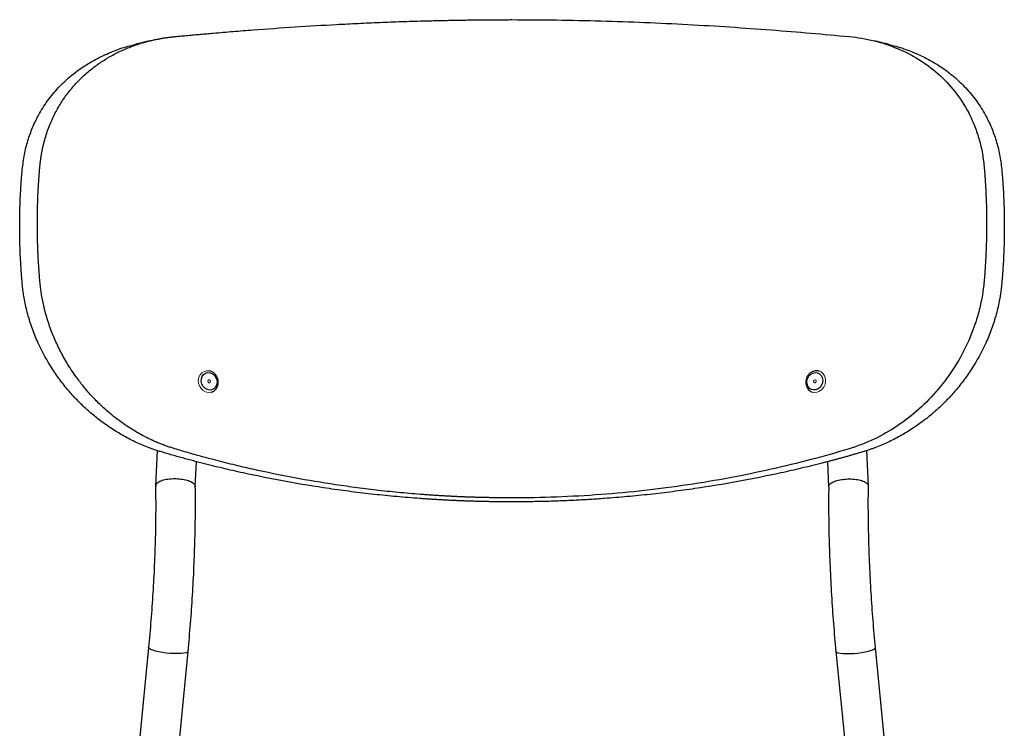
# Model space of a CAD drawing. Header units: millimetres. Extents: x 74 to 205, y 91 to 188.
# Tile 3 of 7: x 124 to 146, y 115 to 131. Entities that reach past the tile are written whole.
import ezdxf

# ---------------------------------------------------------------- set-up
doc = ezdxf.new("R2010")
doc.units = ezdxf.units.MM

msp = doc.modelspace()

# ---------------------------------------------------------------- linework, layer by layer
at = {"color": 7, "linetype": 'Continuous', "lineweight": 25}
for p, q in [((126.711, 121.461), (126.676, 120.653)), ((142.826, 120.653), (142.792, 121.461)), ((127.576, 120.635), (127.601, 121.206)), ((141.902, 121.206), (141.926, 120.635)), ((126.516, 116.991), (126.288, 114.656)), ((127.199, 114.723), (127.412, 116.904)), ((142.091, 116.904), (142.304, 114.723)), ((143.215, 114.657), (142.986, 116.991))]:
    msp.add_line(p, q, dxfattribs=at)
at = {"color": 144, "linetype": 'Continuous', "lineweight": 18, "flags": 128}
for points in [[(127.989, 122.804), (127.985, 122.801), (127.93, 122.779), (127.87, 122.774), (127.809, 122.788), (127.753, 122.819), (127.705, 122.865), (127.67, 122.922), (127.649, 122.987), (127.644, 123.054), (127.656, 123.119), (127.683, 123.177), (127.724, 123.222), (127.776, 123.253), (127.835, 123.267), (127.895, 123.263), (127.895, 123.263)], [(141.716, 123.257), (141.753, 123.24), (141.8, 123.201), (141.835, 123.149), (141.855, 123.087), (141.858, 123.021), (141.845, 122.954), (141.817, 122.892), (141.775, 122.84), (141.722, 122.801), (141.664, 122.779)], [(127.886, 122.995), (127.898, 122.995), (127.908, 123), (127.916, 123.009), (127.92, 123.022), (127.919, 123.035), (127.914, 123.047), (127.905, 123.057), (127.893, 123.062), (127.881, 123.062), (127.871, 123.057), (127.863, 123.048), (127.859, 123.035), (127.86, 123.022), (127.865, 123.01), (127.874, 123), (127.886, 122.995)], [(141.609, 123.062), (141.598, 123.057), (141.589, 123.047), (141.583, 123.035), (141.582, 123.022), (141.586, 123.009), (141.594, 123), (141.605, 122.995), (141.617, 122.995), (141.628, 123), (141.637, 123.01), (141.643, 123.022), (141.644, 123.035), (141.64, 123.048), (141.632, 123.057), (141.621, 123.062), (141.609, 123.062)], [(141.664, 122.779), (141.603, 122.774), (141.562, 122.782)]]:
    msp.add_lwpolyline(points, dxfattribs=at)
at = {"color": 7, "linetype": 'Continuous', "lineweight": 25, "flags": 128}
for points in [[(127.912, 123.222), (127.963, 123.201), (128.008, 123.166), (128.042, 123.118), (128.063, 123.062), (128.068, 123.003), (128.058, 122.946), (128.032, 122.897), (127.994, 122.859), (127.946, 122.837), (127.894, 122.831), (127.841, 122.843), (127.792, 122.872), (127.752, 122.914), (127.725, 122.967), (127.711, 123.025), (127.714, 123.083), (127.733, 123.137), (127.765, 123.181), (127.808, 123.211), (127.859, 123.225), (127.912, 123.222)], [(141.636, 122.835), (141.582, 122.832), (141.532, 122.846), (141.488, 122.876), (141.456, 122.92), (141.438, 122.974), (141.435, 123.032), (141.448, 123.09), (141.476, 123.143), (141.516, 123.185), (141.564, 123.214), (141.617, 123.226), (141.67, 123.22), (141.717, 123.198), (141.755, 123.16), (141.781, 123.111), (141.792, 123.054), (141.787, 122.995), (141.766, 122.939), (141.732, 122.891), (141.687, 122.855), (141.636, 122.835)]]:
    msp.add_lwpolyline(points, dxfattribs=at)
at = {"color": 8, "linetype": 'Continuous', "lineweight": 25, "flags": 128}
for points in [[(127.412, 116.904), (127.411, 116.901), (127.398, 116.885), (127.366, 116.872), (127.318, 116.862), (127.256, 116.855), (127.181, 116.852), (127.098, 116.853), (127.009, 116.858), (126.919, 116.866), (126.83, 116.878), (126.747, 116.893), (126.672, 116.91), (126.61, 116.928), (126.562, 116.948), (126.53, 116.967), (126.517, 116.985), (126.516, 116.991)], [(142.091, 116.904), (142.091, 116.901), (142.105, 116.885), (142.136, 116.872), (142.184, 116.862), (142.247, 116.855), (142.321, 116.852), (142.404, 116.853), (142.493, 116.858), (142.584, 116.866), (142.673, 116.878), (142.756, 116.893), (142.83, 116.91), (142.893, 116.928), (142.941, 116.948), (142.972, 116.967), (142.986, 116.985), (142.986, 116.991)]]:
    msp.add_lwpolyline(points, dxfattribs=at)
at = {"color": 7, "linetype": 'Continuous', "lineweight": 25}
for points, knots in [([(127.114, 130.845), (127.139, 130.848), (127.187, 130.852), (127.261, 130.859), (127.334, 130.866), (127.407, 130.873), (127.479, 130.879), (127.552, 130.886), (127.624, 130.892), (127.696, 130.899), (127.768, 130.905), (127.84, 130.911), (127.912, 130.918), (128.109, 130.935), (128.431, 130.962), (129.043, 131.01), (129.819, 131.065), (130.62, 131.113), (131.263, 131.146), (131.671, 131.164), (131.998, 131.177), (132.245, 131.186), (132.492, 131.194), (132.708, 131.2), (132.893, 131.205), (133.048, 131.209), (133.203, 131.212), (133.358, 131.215), (133.513, 131.218), (133.668, 131.221), (133.823, 131.223), (133.978, 131.225), (134.132, 131.226), (134.287, 131.227), (134.442, 131.228), (134.597, 131.229), (134.7, 131.229), (134.751, 131.229)], [0, 0, 0, 0, 0.010802, 0.021539, 0.032221, 0.042843, 0.053394, 0.06389, 0.074322, 0.084684, 0.094987, 0.105233, 0.11541, 0.125521, 0.188969, 0.250619, 0.378451, 0.50147, 0.564242, 0.626103, 0.657307, 0.688401, 0.71939, 0.750289, 0.769611, 0.788906, 0.808183, 0.827443, 0.846687, 0.865913, 0.885119, 0.904306, 0.923476, 0.942639, 0.961774, 0.980896, 1, 1, 1, 1]), ([(124.054, 127.897), (124.055, 127.909), (124.058, 127.932), (124.061, 127.967), (124.065, 128.002), (124.07, 128.037), (124.074, 128.071), (124.079, 128.106), (124.085, 128.14), (124.09, 128.174), (124.096, 128.208), (124.103, 128.243), (124.109, 128.277), (124.116, 128.31), (124.124, 128.344), (124.132, 128.378), (124.14, 128.412), (124.148, 128.445), (124.157, 128.479), (124.166, 128.512), (124.187, 128.585), (124.222, 128.696), (124.277, 128.841), (124.337, 128.981), (124.424, 129.158), (124.547, 129.37), (124.689, 129.569), (124.818, 129.724), (124.943, 129.859), (125.103, 130.012), (125.304, 130.175), (125.529, 130.328), (125.767, 130.463), (126.016, 130.578), (126.275, 130.675), (126.485, 130.735), (126.638, 130.771), (126.725, 130.789), (126.806, 130.804), (126.883, 130.817), (126.959, 130.828), (127.037, 130.838), (127.088, 130.843), (127.114, 130.845)], [0, 0, 0, 0, 0.006509, 0.013024, 0.019548, 0.026081, 0.032624, 0.039179, 0.045747, 0.052328, 0.058925, 0.065539, 0.072169, 0.078819, 0.085489, 0.09218, 0.098893, 0.10563, 0.112392, 0.119179, 0.125993, 0.157155, 0.18895, 0.219924, 0.251504, 0.313244, 0.377119, 0.412753, 0.448168, 0.501397, 0.563497, 0.625952, 0.68838, 0.751088, 0.813095, 0.875109, 0.895834, 0.916557, 0.933347, 0.950082, 0.966756, 0.983394, 1, 1, 1, 1]), ([(126.556, 130.752), (126.498, 130.738), (126.383, 130.71), (126.268, 130.682), (126.21, 130.667)], [0, 0, 0, 0, 0.499967, 1, 1, 1, 1]), ([(142.388, 130.845), (142.583, 130.827), (142.961, 130.763), (143.491, 130.588), (143.978, 130.339), (144.416, 130.014), (144.798, 129.613), (145.06, 129.21), (145.229, 128.844), (145.331, 128.548), (145.407, 128.232), (145.438, 128.011), (145.448, 127.897)], [0.8636, 0.8636, 0.8636, 0.8636, 0.8752125, 0.886825, 0.8984375, 0.91005, 0.9216625, 0.933275, 0.93908125, 0.9448875, 0.95069375, 0.9565, 0.9565, 0.9565, 0.9565]), ([(143.293, 130.667), (143.235, 130.681), (143.12, 130.71), (143.004, 130.738), (142.947, 130.752)], [0, 0, 0, 0, 0.5000339, 1, 1, 1, 1]), ([(123.656, 127.836), (123.67, 127.948), (123.697, 128.173), (123.778, 128.489), (123.885, 128.785), (124.031, 129.089), (124.223, 129.393), (124.465, 129.686), (124.736, 129.943), (125.033, 130.165), (125.353, 130.355), (125.695, 130.509), (125.982, 130.613), (126.16, 130.652), (126.212, 130.663)], [0, 0, 0, 0, 0.071505, 0.143131, 0.214851, 0.28668, 0.382552, 0.47859, 0.574759, 0.671046, 0.767442, 0.863925, 0.960485, 1, 1, 1, 1]), ([(143.291, 130.663), (143.343, 130.652), (143.521, 130.612), (143.808, 130.509), (144.15, 130.355), (144.47, 130.165), (144.766, 129.943), (145.037, 129.686), (145.279, 129.393), (145.471, 129.089), (145.618, 128.785), (145.724, 128.489), (145.805, 128.173), (145.833, 127.948), (145.847, 127.836)], [0, 0, 0, 0, 0.039303, 0.135887, 0.232395, 0.328815, 0.425126, 0.521318, 0.617378, 0.71327, 0.785113, 0.856847, 0.928469, 1, 1, 1, 1]), ([(123.597, 126.546), (123.597, 126.57), (123.597, 126.618), (123.597, 126.69), (123.598, 126.762), (123.6, 126.834), (123.601, 126.906), (123.603, 126.978), (123.606, 127.05), (123.608, 127.122), (123.611, 127.194), (123.615, 127.265), (123.619, 127.337), (123.623, 127.408), (123.628, 127.48), (123.632, 127.551), (123.638, 127.623), (123.643, 127.694), (123.65, 127.765), (123.654, 127.813), (123.656, 127.836)], [0, 0, 0, 0, 0.055332, 0.110674, 0.166029, 0.2214, 0.276791, 0.332204, 0.387643, 0.44311, 0.498608, 0.554141, 0.609711, 0.665322, 0.720976, 0.776676, 0.832426, 0.888228, 0.944085, 1, 1, 1, 1]), ([(123.997, 126.607), (123.997, 126.631), (123.997, 126.679), (123.998, 126.751), (123.999, 126.823), (124, 126.895), (124.002, 126.967), (124.004, 127.039), (124.006, 127.111), (124.008, 127.183), (124.011, 127.254), (124.015, 127.326), (124.018, 127.398), (124.023, 127.469), (124.027, 127.541), (124.032, 127.612), (124.037, 127.684), (124.042, 127.755), (124.048, 127.826), (124.052, 127.874), (124.054, 127.897)], [0, 0, 0, 0, 0.055343, 0.110696, 0.166062, 0.221444, 0.276844, 0.332265, 0.387711, 0.443183, 0.498685, 0.55422, 0.60979, 0.665398, 0.721047, 0.776739, 0.832478, 0.888266, 0.944106, 1, 1, 1, 1]), ([(145.847, 127.836), (145.849, 127.813), (145.853, 127.765), (145.859, 127.694), (145.865, 127.623), (145.87, 127.551), (145.875, 127.48), (145.88, 127.408), (145.884, 127.337), (145.888, 127.265), (145.891, 127.194), (145.894, 127.122), (145.897, 127.05), (145.899, 126.978), (145.901, 126.906), (145.903, 126.834), (145.904, 126.762), (145.905, 126.69), (145.906, 126.618), (145.906, 126.57), (145.906, 126.546)], [0, 0, 0, 0, 0.055915, 0.111772, 0.167574, 0.223324, 0.279024, 0.334678, 0.390289, 0.445859, 0.501392, 0.55689, 0.612357, 0.667796, 0.723209, 0.7786, 0.833971, 0.889326, 0.944668, 1, 1, 1, 1]), ([(123.656, 125.234), (123.654, 125.258), (123.65, 125.307), (123.643, 125.381), (123.638, 125.454), (123.632, 125.528), (123.628, 125.601), (123.623, 125.674), (123.619, 125.747), (123.615, 125.82), (123.611, 125.893), (123.608, 125.966), (123.606, 126.039), (123.603, 126.111), (123.601, 126.184), (123.6, 126.257), (123.598, 126.329), (123.597, 126.401), (123.597, 126.474), (123.597, 126.522), (123.597, 126.546)], [0, 0, 0, 0, 0.055915, 0.111772, 0.167574, 0.223324, 0.279024, 0.334678, 0.390289, 0.445859, 0.501392, 0.55689, 0.612357, 0.667796, 0.723209, 0.7786, 0.833971, 0.889326, 0.944668, 1, 1, 1, 1]), ([(124.054, 125.295), (124.052, 125.319), (124.048, 125.368), (124.042, 125.442), (124.037, 125.515), (124.032, 125.589), (124.027, 125.662), (124.023, 125.735), (124.018, 125.808), (124.015, 125.881), (124.011, 125.954), (124.008, 126.027), (124.006, 126.099), (124.004, 126.172), (124.002, 126.245), (124, 126.317), (123.999, 126.39), (123.998, 126.462), (123.997, 126.534), (123.997, 126.583), (123.997, 126.607)], [0, 0, 0, 0, 0.055894, 0.111734, 0.167522, 0.223261, 0.278953, 0.334602, 0.39021, 0.44578, 0.501314, 0.556817, 0.612289, 0.667734, 0.723156, 0.778556, 0.833938, 0.889304, 0.944657, 1, 1, 1, 1]), ([(145.906, 126.546), (145.906, 126.522), (145.906, 126.474), (145.905, 126.401), (145.904, 126.329), (145.903, 126.257), (145.901, 126.184), (145.899, 126.111), (145.897, 126.039), (145.894, 125.966), (145.891, 125.893), (145.888, 125.82), (145.884, 125.747), (145.88, 125.674), (145.875, 125.601), (145.87, 125.528), (145.865, 125.454), (145.859, 125.381), (145.853, 125.307), (145.849, 125.258), (145.847, 125.234)], [0, 0, 0, 0, 0.055332, 0.110674, 0.166029, 0.2214, 0.276791, 0.332204, 0.387643, 0.44311, 0.498608, 0.554141, 0.609711, 0.665322, 0.720976, 0.776676, 0.832426, 0.888228, 0.944085, 1, 1, 1, 1]), ([(126.83, 121.42), (126.815, 121.424), (126.786, 121.433), (126.743, 121.446), (126.7, 121.46), (126.657, 121.475), (126.614, 121.489), (126.572, 121.505), (126.494, 121.534), (126.383, 121.578), (126.239, 121.642), (126.098, 121.71), (125.914, 121.809), (125.727, 121.921), (125.54, 122.048), (125.37, 122.174), (125.171, 122.338), (124.95, 122.545), (124.767, 122.741), (124.628, 122.906), (124.528, 123.034), (124.431, 123.168), (124.246, 123.442), (124.083, 123.738), (123.947, 124.054), (123.884, 124.216), (123.828, 124.38), (123.779, 124.547), (123.737, 124.716), (123.709, 124.853), (123.691, 124.956), (123.68, 125.026), (123.671, 125.095), (123.663, 125.165), (123.658, 125.211), (123.656, 125.234)], [0, 0, 0, 0, 0.009071, 0.018148, 0.027229, 0.036309, 0.045395, 0.054492, 0.063602, 0.0952, 0.12675, 0.158237, 0.189718, 0.252749, 0.288917, 0.32509, 0.379108, 0.441669, 0.50402, 0.535204, 0.56644, 0.597772, 0.629181, 0.753473, 0.784536, 0.815691, 0.846849, 0.877351, 0.908144, 0.938471, 0.950884, 0.963234, 0.975531, 0.987783, 1, 1, 1, 1]), ([(127.114, 121.497), (127.1, 121.501), (127.071, 121.51), (127.028, 121.524), (126.985, 121.538), (126.942, 121.553), (126.9, 121.568), (126.857, 121.584), (126.815, 121.6), (126.773, 121.617), (126.713, 121.641), (126.637, 121.674), (126.484, 121.745), (126.274, 121.855), (126.042, 121.999), (125.847, 122.137), (125.684, 122.264), (125.501, 122.421), (125.301, 122.614), (125.104, 122.832), (124.945, 123.032), (124.819, 123.207), (124.687, 123.408), (124.543, 123.657), (124.421, 123.91), (124.334, 124.118), (124.274, 124.279), (124.22, 124.443), (124.182, 124.577), (124.156, 124.678), (124.14, 124.747), (124.125, 124.816), (124.111, 124.885), (124.099, 124.953), (124.087, 125.022), (124.077, 125.09), (124.068, 125.159), (124.061, 125.227), (124.056, 125.272), (124.054, 125.295)], [0, 0, 0, 0, 0.009225, 0.018463, 0.02771, 0.036964, 0.046232, 0.055518, 0.064825, 0.074149, 0.083489, 0.104247, 0.125012, 0.187294, 0.249572, 0.29148, 0.333246, 0.374894, 0.437119, 0.499267, 0.549218, 0.586699, 0.624475, 0.68812, 0.749648, 0.781393, 0.812548, 0.844124, 0.875085, 0.887894, 0.900612, 0.913247, 0.925804, 0.938294, 0.950724, 0.963101, 0.975434, 0.987731, 1, 1, 1, 1]), ([(145.448, 125.295), (145.438, 125.178), (145.407, 124.945), (145.331, 124.602), (145.229, 124.27), (145.061, 123.846), (144.798, 123.355), (144.416, 122.835), (143.978, 122.384), (143.491, 122.005), (142.961, 121.702), (142.582, 121.555), (142.388, 121.497)], [0, 0, 0, 0, 0.0058, 0.0116, 0.0174, 0.0232, 0.0348, 0.0464, 0.058, 0.0696, 0.0812, 0.0928, 0.0928, 0.0928, 0.0928]), ([(145.847, 125.234), (145.845, 125.222), (145.843, 125.199), (145.84, 125.165), (145.836, 125.13), (145.832, 125.095), (145.827, 125.06), (145.822, 125.026), (145.817, 124.991), (145.811, 124.956), (145.806, 124.921), (145.791, 124.841), (145.766, 124.716), (145.724, 124.547), (145.674, 124.38), (145.618, 124.216), (145.556, 124.054), (145.42, 123.738), (145.256, 123.442), (145.072, 123.168), (144.975, 123.034), (144.874, 122.906), (144.735, 122.741), (144.553, 122.545), (144.336, 122.342), (144.139, 122.18), (143.97, 122.054), (143.778, 121.923), (143.589, 121.809), (143.404, 121.71), (143.263, 121.642), (143.12, 121.578), (142.998, 121.529), (142.899, 121.493), (142.824, 121.467), (142.749, 121.442), (142.698, 121.427), (142.673, 121.42)], [0, 0, 0, 0, 0.006104, 0.012217, 0.018338, 0.024469, 0.030612, 0.036766, 0.042934, 0.049117, 0.055315, 0.06153, 0.091856, 0.12265, 0.153151, 0.18431, 0.215465, 0.246528, 0.37082, 0.402228, 0.43356, 0.464797, 0.49598, 0.558331, 0.620893, 0.671268, 0.709294, 0.747252, 0.810283, 0.841763, 0.873251, 0.904799, 0.936399, 0.952332, 0.968231, 0.984121, 1, 1, 1, 1]), ([(127.933, 122.782), (127.941, 122.783), (127.968, 122.789), (128.008, 122.814), (128.05, 122.855), (128.079, 122.906), (128.096, 122.965), (128.098, 123.027), (128.086, 123.089), (128.059, 123.147), (128.021, 123.198), (127.973, 123.236), (127.931, 123.255), (127.907, 123.261), (127.901, 123.263)], [0, 0, 0, 0, 0.0406647, 0.1326404, 0.2243176, 0.3162948, 0.4089972, 0.502502, 0.5966709, 0.6913256, 0.7862965, 0.8813649, 0.9698766, 1, 1, 1, 1]), ([(141.716, 123.256), (141.712, 123.258), (141.691, 123.267), (141.648, 123.27), (141.591, 123.263), (141.536, 123.24), (141.488, 123.203), (141.448, 123.155), (141.42, 123.098), (141.406, 123.036), (141.406, 122.972), (141.421, 122.912), (141.45, 122.858), (141.492, 122.816), (141.531, 122.79), (141.556, 122.785), (141.563, 122.783)], [0, 0, 0, 0, 0.016085, 0.094323, 0.172338, 0.250647, 0.329587, 0.409205, 0.489377, 0.569951, 0.650782, 0.73168, 0.812355, 0.892434, 0.971654, 1, 1, 1, 1]), ([(134.751, 120.294), (134.722, 120.294), (134.664, 120.294), (134.577, 120.294), (134.49, 120.295), (134.403, 120.296), (134.315, 120.297), (134.228, 120.299), (134.141, 120.3), (134.054, 120.302), (133.966, 120.305), (133.879, 120.307), (133.792, 120.31), (133.704, 120.313), (133.617, 120.316), (133.529, 120.32), (133.442, 120.324), (133.355, 120.328), (133.267, 120.332), (133.18, 120.337), (133.093, 120.342), (133.006, 120.347), (132.918, 120.352), (132.831, 120.358), (132.744, 120.364), (132.599, 120.374), (132.398, 120.39), (132.139, 120.412), (131.881, 120.437), (131.539, 120.473), (131.112, 120.524), (130.446, 120.615), (129.621, 120.751), (128.822, 120.912), (128.191, 121.056), (127.841, 121.143), (127.602, 121.205), (127.475, 121.238), (127.347, 121.273), (127.218, 121.308), (127.089, 121.345), (126.959, 121.382), (126.873, 121.407), (126.83, 121.42)], [0, 0, 0, 0, 0.010388, 0.020778, 0.031177, 0.041573, 0.051977, 0.062389, 0.072811, 0.083232, 0.093657, 0.104091, 0.114525, 0.124969, 0.135413, 0.145868, 0.156324, 0.166788, 0.177256, 0.187729, 0.19821, 0.208693, 0.219187, 0.229678, 0.240178, 0.250691, 0.281892, 0.313175, 0.344557, 0.376041, 0.438413, 0.501627, 0.623672, 0.750393, 0.811711, 0.874787, 0.892115, 0.90964, 0.927337, 0.945232, 0.963304, 0.981566, 1, 1, 1, 1]), ([(134.751, 120.384), (134.723, 120.384), (134.667, 120.384), (134.583, 120.385), (134.499, 120.386), (134.415, 120.386), (134.331, 120.388), (134.247, 120.389), (134.163, 120.391), (134.079, 120.393), (133.994, 120.395), (133.91, 120.397), (133.826, 120.4), (133.742, 120.403), (133.658, 120.406), (133.573, 120.41), (133.489, 120.414), (133.405, 120.418), (133.321, 120.422), (133.237, 120.427), (133.152, 120.432), (133.068, 120.437), (132.984, 120.442), (132.9, 120.448), (132.816, 120.454), (132.677, 120.464), (132.482, 120.479), (132.233, 120.502), (131.984, 120.526), (131.654, 120.562), (131.243, 120.612), (130.601, 120.702), (129.805, 120.836), (129.035, 120.995), (128.426, 121.138), (128.082, 121.225), (127.838, 121.29), (127.695, 121.329), (127.551, 121.369), (127.405, 121.411), (127.26, 121.453), (127.163, 121.482), (127.114, 121.497)], [0, 0, 0, 0, 0.010384, 0.020769, 0.031165, 0.041556, 0.051957, 0.062365, 0.072783, 0.083199, 0.093621, 0.10405, 0.11448, 0.124921, 0.13536, 0.145812, 0.156263, 0.166724, 0.177189, 0.187658, 0.198136, 0.208614, 0.219105, 0.229593, 0.24009, 0.2506, 0.281791, 0.313066, 0.34444, 0.375918, 0.438279, 0.501488, 0.623537, 0.750282, 0.81162, 0.874722, 0.894966, 0.915473, 0.936225, 0.957232, 0.978498, 1, 1, 1, 1]), ([(142.673, 121.42), (142.647, 121.412), (142.597, 121.397), (142.521, 121.376), (142.446, 121.354), (142.37, 121.332), (142.295, 121.311), (142.22, 121.291), (142.145, 121.27), (142.07, 121.25), (141.995, 121.23), (141.921, 121.21), (141.847, 121.191), (141.644, 121.138), (141.312, 121.056), (140.681, 120.912), (139.882, 120.751), (139.056, 120.615), (138.39, 120.524), (137.964, 120.473), (137.621, 120.437), (137.363, 120.412), (137.105, 120.39), (136.879, 120.372), (136.685, 120.359), (136.524, 120.348), (136.363, 120.339), (136.202, 120.33), (136.04, 120.323), (135.879, 120.316), (135.718, 120.31), (135.557, 120.305), (135.395, 120.301), (135.234, 120.298), (135.073, 120.296), (134.912, 120.294), (134.805, 120.294), (134.751, 120.294)], [0, 0, 0, 0, 0.010777, 0.021489, 0.032146, 0.042742, 0.053268, 0.063739, 0.074145, 0.084481, 0.094758, 0.104978, 0.115129, 0.125213, 0.188289, 0.249607, 0.376327, 0.498374, 0.561587, 0.62396, 0.655443, 0.686825, 0.718108, 0.74931, 0.768708, 0.788079, 0.807433, 0.82677, 0.846089, 0.865391, 0.884672, 0.903935, 0.92318, 0.942417, 0.961626, 0.980822, 1, 1, 1, 1]), ([(127.549, 120.697), (127.549, 120.697), (127.531, 120.715), (127.479, 120.75), (127.361, 120.789), (127.217, 120.812), (127.063, 120.816), (126.917, 120.801), (126.793, 120.768), (126.71, 120.721), (126.672, 120.678), (126.68, 120.654), (126.681, 120.649)], [0, 0, 0, 0, 0.0021348, 0.1230701, 0.2440104, 0.3648061, 0.4853028, 0.6055239, 0.7256134, 0.8457719, 0.9664824, 1, 1, 1, 1]), ([(127.549, 120.697), (127.549, 120.696), (127.567, 120.678), (127.585, 120.657), (127.576, 120.638), (127.576, 120.638)], [0, 0, 0, 0, 0.016989, 0.979434, 1, 1, 1, 1]), ([(141.954, 120.697), (141.953, 120.696), (141.936, 120.678), (141.918, 120.657), (141.927, 120.638), (141.927, 120.638)], [0, 0, 0, 0, 0.0169886, 0.9794341, 1, 1, 1, 1]), ([(141.954, 120.697), (141.954, 120.697), (141.972, 120.715), (142.024, 120.75), (142.141, 120.789), (142.285, 120.812), (142.439, 120.816), (142.586, 120.801), (142.71, 120.768), (142.792, 120.721), (142.83, 120.678), (142.823, 120.654), (142.821, 120.649)], [0, 0, 0, 0, 0.002135, 0.12307, 0.24401, 0.364806, 0.485303, 0.605524, 0.725613, 0.845772, 0.966482, 1, 1, 1, 1]), ([(126.676, 120.649), (126.677, 120.463), (126.68, 120.079), (126.67, 119.478), (126.649, 118.856), (126.616, 118.231), (126.573, 117.606), (126.535, 117.196), (126.516, 116.991)], [0, 0, 0, 0, 0.156853, 0.325457, 0.494072, 0.662701, 0.831345, 1, 1, 1, 1]), ([(127.412, 116.904), (127.431, 117.114), (127.47, 117.535), (127.514, 118.176), (127.548, 118.818), (127.57, 119.456), (127.58, 120.066), (127.577, 120.454), (127.576, 120.638)], [0, 0, 0, 0, 0.169587, 0.339189, 0.508801, 0.678425, 0.848063, 1, 1, 1, 1]), ([(141.927, 120.638), (141.925, 120.454), (141.923, 120.066), (141.933, 119.456), (141.955, 118.818), (141.988, 118.176), (142.032, 117.535), (142.071, 117.114), (142.091, 116.904)], [0, 0, 0, 0, 0.151937, 0.321575, 0.491199, 0.660811, 0.830413, 1, 1, 1, 1]), ([(142.986, 116.991), (142.968, 117.196), (142.93, 117.606), (142.887, 118.231), (142.854, 118.856), (142.833, 119.478), (142.823, 120.079), (142.825, 120.463), (142.827, 120.649)], [0, 0, 0, 0, 0.168655, 0.337299, 0.505928, 0.674543, 0.843147, 1, 1, 1, 1])]:
    msp.add_open_spline(points, degree=3, knots=knots, dxfattribs=at)
for points in [[(134.751, 131.229), (135.088, 131.229), (135.761, 131.224), (136.766, 131.203), (137.76, 131.169), (138.737, 131.122), (139.694, 131.065), (140.625, 130.998), (141.527, 130.924), (142.105, 130.872), (142.388, 130.845)], [(145.448, 127.897), (145.458, 127.792), (145.474, 127.579), (145.492, 127.257), (145.503, 126.933), (145.505, 126.715), (145.505, 126.607)], [(145.505, 126.607), (145.505, 126.498), (145.503, 126.28), (145.492, 125.952), (145.474, 125.623), (145.458, 125.404), (145.448, 125.295)], [(142.388, 121.497), (142.105, 121.411), (141.527, 121.248), (140.625, 121.028), (139.694, 120.835), (138.737, 120.674), (137.76, 120.546), (136.766, 120.453), (135.761, 120.397), (135.088, 120.384), (134.751, 120.384)]]:
    msp.add_open_spline(points, degree=3, dxfattribs=at)

doc.saveas('drawing.dxf')
